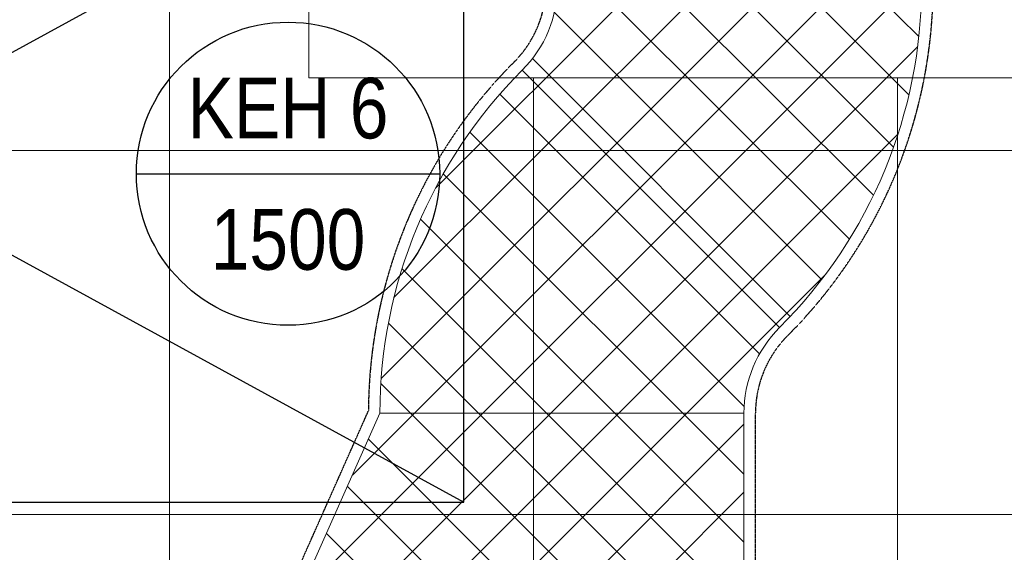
# Model space of a CAD drawing. Header units: millimetres. Extents: x -1435 to 74790, y -2508 to 13830.
# Tile 19 of 95: x 5358 to 6981, y 2187 to 3066. Entities that reach past the tile are written whole.
import ezdxf
from ezdxf.enums import TextEntityAlignment as Align

# ---------------------------------------------------------------- set-up
doc = ezdxf.new("R2010")
doc.units = ezdxf.units.MM
doc.linetypes.add('DASHED', pattern=[0.75, 0.5, -0.25])
for name, color, linetype, lineweight, true_color in [('A-CEILING-01', 7, 'Continuous', 5, 0xd56ca8), ('A-CEILING-02', 7, 'Continuous', 5, 0xf27172), ('ACMV-SA-DUCT', 200, 'Continuous', 20, 0xbf00ff), ('XR-CP-DS$0$A-DOWN LIG', 9, 'Continuous', 0, 0x808080)]:
    doc.layers.add(name, color=color, linetype=linetype, lineweight=lineweight, true_color=true_color)
for name, color, linetype, true_color in [('ACMV-DUCT-ACOUSTIC-INT-INS', 7, 'Continuous', 0xa57c00), ('ACMV-DUCT-THERMAL-INT-INS', 9, 'DASHED', 0x808080), ('ACMV-EQP-DX', 30, 'Continuous', 0xff7f00), ('Exhaut Hoods', 7, 'Continuous', 0xf26722), ('RCP LAYOUT', 9, 'Continuous', 0x808080)]:
    doc.layers.add(name, color=color, linetype=linetype, true_color=true_color)
doc.layers.add('Legend', color=7, linetype='Continuous')
doc.styles.add('Arial Narrow', font='ARIALN.TTF')

# ---------------------------------------------------------------- blocks, each defined once
blk = doc.blocks.new('XR-CP-DS$0$LIGHTSSS')
at = {"layer": 'XR-CP-DS$0$A-DOWN LIG', "color": 253}
blk.add_lwpolyline([(-367488.2, -158911.1), (-371158.2, -158911.1), (-371158.2, -158261.1), (-373348.2, -158261.1), (-373348.2, -158911.1), (-376643.2, -158911.1), (-376643.2, -159211.1), (-373048.2, -159211.1), (-373048.2, -158561.1), (-371458.2, -158561.1), (-371458.2, -159211.1), (-367488.2, -159211.1)], close=True, dxfattribs=at)
blk = doc.blocks.new('A$C256bf26b')
at = {"layer": 'A-CEILING-01', "color": 8, "true_color": 0x808080}
blk.add_lwpolyline([(200, 1050), (200, 2970), (4245, 2970), (4245, 3620), (5835, 3620), (5835, 2970), (9805, 2970), (9805, 1050)], close=True, dxfattribs=at)
at = {"layer": 'A-CEILING-02', "color": 8, "linetype": 'Continuous', "true_color": 0x808080}
for p, q in [((5605, 1050), (5605, 3620)), ((6205, 1050), (6205, 2970)), ((6805, 1050), (6805, 2970)), ((200, 2850), (9805, 2850)), ((200, 2250), (9805, 2250))]:
    blk.add_line(p, q, dxfattribs=at)
at = {"layer": 'XR-CP-DS$0$A-DOWN LIG', "color": 8, "lineweight": 0, "true_color": 0x808080}
blk.add_blockref('XR-CP-DS$0$LIGHTSSS', (377293.2, 162181.1), dxfattribs=at)
blk = doc.blocks.new('EQP TAG')
at = {"layer": 'Legend'}
blk.add_line((-250, 0), (250, 0), dxfattribs=at)
blk.add_circle((0, 0), 250, dxfattribs=at)
at = {"layer": 'Legend', "style": 'Arial Narrow'}
for tag, p in [('EQP_TAG', (0, 108.3)), ('CFM', (0, -108.3))]:
    blk.add_attdef(tag, text='', height=100, dxfattribs=at).set_placement(p, align=Align.MIDDLE_CENTER)
blk = doc.blocks.new('A$C526f7b77')
at = {"layer": 'Exhaut Hoods', "linetype": 'Continuous', "ltscale": 750}
blk.add_lwpolyline([(-200, 2270), (1900, 2270), (1900, 3420), (-200, 3420)], close=True, dxfattribs=at)
at = {"layer": 'Exhaut Hoods'}
for points in [[(1900, 3420), (-200, 2270)], [(-200, 3420), (1900, 2270)]]:
    blk.add_lwpolyline(points, dxfattribs=at)

msp = doc.modelspace()

# ---------------------------------------------------------------- hatches: boundary and pattern name
at = {"layer": 'ACMV-DUCT-ACOUSTIC-INT-INS'}
h = msp.add_hatch(dxfattribs=at)
h.set_pattern_fill('ANSI37', color=256, scale=25)
h.paths.add_polyline_path([(5952, 2416.7), (6552, 2416.7), (6552, 1966.7), (5752, 1966.7)])
edge = h.paths.add_edge_path()
edge.add_line((6552, 2416.7), (5952, 2416.7))
edge.add_arc((6752, 2416.7), 800, 135, 180, ccw=False)
edge.add_line((6186.3, 2982.4), (6610.6, 2558.1))
edge.add_arc((6752, 2416.7), 200, 135, 180)
edge = h.paths.add_edge_path()
edge.add_line((6244.9, 3123.8), (6844.9, 3123.8))
edge.add_arc((6044.9, 3123.8), 800, -45, 0, ccw=False)
edge.add_line((6610.6, 2558.1), (6186.3, 2982.4))
edge.add_arc((6044.9, 3123.8), 200, 315, 360)

# ---------------------------------------------------------------- linework, layer by layer
at = {"layer": 'ACMV-DUCT-THERMAL-INT-INS'}
for points in [[(6571, 1966.7), (6571, 2416.7, -0.198912), (6624, 2544.7, 0.198912), (6863.9, 3123.8), (6863.9, 4170.2, 0.414214), (5944.9, 5089.2), (5129.6, 5089.2), (5109.9, 5128.7)], [(5734.6, 1974.4), (5933, 2420.7, -0.197626), (6172.9, 2995.8, 0.198912), (6225.9, 3123.8), (6225.9, 3527.1), (6225.9, 4170.2, 0.414214), (5944.9, 4451.2), (5785.8, 4451.2), (5768, 4415.7), (5768, 4146.3, 0.414214), (5899, 4015.3), (6049, 4015.3)]]:
    msp.add_lwpolyline(points, format="xyb", dxfattribs=at)
at = {"layer": 'ACMV-SA-DUCT'}
for points in [[(6244.9, 3123.8), (6844.9, 3123.8, -0.198912), (6610.6, 2558.1), (6186.3, 2982.4, 0.198912)], [(6552, 2416.7), (5952, 2416.7, -0.198912), (6186.3, 2982.4), (6610.6, 2558.1, 0.198912)]]:
    msp.add_lwpolyline(points, format="xyb", close=True, dxfattribs=at)
msp.add_lwpolyline([(5952, 2416.7), (6552, 2416.7), (6552, 1966.7), (5752, 1966.7)], close=True, dxfattribs=at)

# ---------------------------------------------------------------- block references
at = {"layer": 'ACMV-EQP-DX'}
msp.add_blockref('EQP TAG', (5800.5, 2811.8), dxfattribs=at).add_auto_attribs({'EQP_TAG': 'KEH 6', 'CFM': '1500'})
at = {"layer": 'Exhaut Hoods'}
msp.add_blockref('A$C526f7b77', (4190, 0), dxfattribs=at)
at = {"layer": 'RCP LAYOUT'}
msp.add_blockref('A$C256bf26b', (0, 0), dxfattribs=at)

doc.saveas('drawing.dxf')
